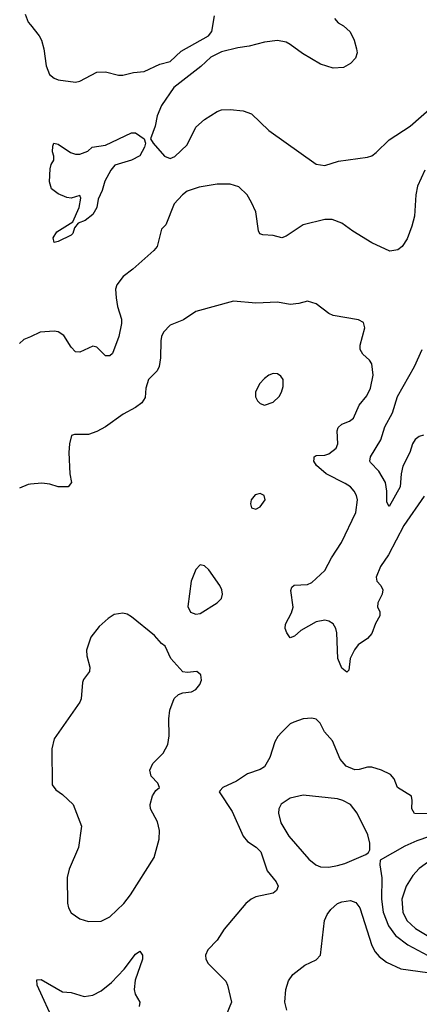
# Model space of a CAD drawing. Header units: inches. Extents: x 1682530 to 1839546, y 640742 to 791647.
# Tile 205 of 256: x 1689950 to 1691811, y 712360 to 716945. Entities that reach past the tile are written whole.
import ezdxf

# ---------------------------------------------------------------- set-up
doc = ezdxf.new("R2010")
doc.units = ezdxf.units.IN
doc.header["$MEASUREMENT"] = 0
doc.layers.add('B6781', color=7, linetype='Continuous')
doc.layers.add('B6791', color=7, linetype='Continuous')

msp = doc.modelspace()

# ---------------------------------------------------------------- linework, layer by layer
at = {"layer": 'B6781', "color": 5}
for points, elevation in [([(1689975.1, 716970), (1689990, 716933.4), (1690000, 716920.8)], 660), ([(1690000, 715469), (1689970, 715455.3), (1689950, 715436.8)], 660), ([(1690000, 714782.1), (1689990, 714781.2), (1689950, 714763.9)], 680)]:
    msp.add_lwpolyline(points, dxfattribs=dict(at, elevation=elevation))
at = {"layer": 'B6791', "color": 5}
for points, elevation in [([(1690000, 716920.8), (1690040.5, 716870), (1690050.9, 716850), (1690062.1, 716810), (1690073.8, 716730), (1690089.2, 716690), (1690110, 716672), (1690130, 716665.3), (1690210, 716654.4), (1690230, 716658.4), (1690310, 716701.3), (1690350, 716701.6), (1690410, 716686), (1690430, 716686), (1690480.4, 716699.6), (1690530, 716704), (1690602.1, 716737.9), (1690650.4, 716749.6), (1690701.4, 716798.6), (1690829.7, 716870), (1690844.2, 716890), (1690856.8, 716963.2)], 660), ([(1691415.1, 716950), (1691432.7, 716930), (1691457, 716917), (1691488, 716888), (1691507.2, 716850), (1691518.5, 716810), (1691520.5, 716790), (1691514.1, 716765.9), (1691490, 716741.3), (1691457.4, 716722.6), (1691410, 716719.6), (1691350, 716737.2), (1691267, 716787), (1691210, 716830.2), (1691190, 716840.2), (1691150, 716848.4), (1691090, 716840.5), (1691018.4, 716821.6), (1690965.4, 716814.6), (1690890, 716795), (1690839.3, 716770), (1690793.1, 716726.9), (1690668.4, 716630), (1690610, 716546), (1690590, 716497.3), (1690580.8, 716450), (1690559.7, 716390), (1690570.8, 716370), (1690623.6, 716310), (1690650, 716298.9), (1690672.6, 716307.4), (1690730, 716362.4), (1690770, 716444.2), (1690810, 716480.4), (1690870, 716517.8), (1690890, 716524.6), (1690930, 716527.4), (1690990, 716521), (1691030, 716506.2), (1691110, 716429), (1691330, 716272.3), (1691370, 716266.6), (1691434.4, 716285.6), (1691570, 716305.1), (1691590, 716311.5), (1691610, 716326), (1691670, 716386), (1691768.2, 716450), (1691870, 716539)], 640), ([(1691835.9, 716244.1), (1691802.8, 716170), (1691793.8, 716130), (1691787.9, 716030), (1691776.5, 715983.5), (1691754.8, 715925.2), (1691730, 715889.2), (1691710, 715872.7), (1691673.2, 715866.8), (1691590, 715906.3), (1691500.9, 715960.9), (1691450, 715998), (1691404.8, 716015.2), (1691370, 716014.3), (1691270, 715989.7), (1691190, 715936.3), (1691170, 715929.7), (1691130, 715939.7), (1691082.7, 715942.7), (1691068.1, 715948.1), (1691061.7, 715961.7), (1691049.7, 716049.7), (1691030, 716093.2), (1691009.5, 716130), (1690970, 716167.3), (1690930, 716179.6), (1690870, 716178.4), (1690785.6, 716165.6), (1690730, 716147.3), (1690708, 716130), (1690670, 716087), (1690630, 715989.3), (1690610.4, 715969.6), (1690590, 715889.6), (1690574, 715870), (1690477, 715783), (1690431.5, 715748.5), (1690403.1, 715710), (1690396.5, 715690), (1690398.5, 715650), (1690404.7, 715610), (1690423.6, 715550), (1690423.6, 715530), (1690411.3, 715470), (1690381.6, 715390), (1690370, 715379.6), (1690350, 715380.5), (1690310, 715419.5), (1690290, 715425.1), (1690230, 715397.4), (1690210, 715398.7), (1690190, 715419.5), (1690154.9, 715474.9), (1690130, 715491.1), (1690110, 715495.4), (1690046, 715490), (1690000, 715469)], 660), ([(1691833.9, 714726.1), (1691738.9, 714590), (1691666.4, 714453.6), (1691630, 714398.7), (1691609.2, 714350), (1691612.2, 714330), (1691632.2, 714310), (1691641.5, 714290), (1691637.2, 714270), (1691617.8, 714230), (1691616.5, 714210), (1691626.7, 714190), (1691626.3, 714170), (1691606.6, 714133.4), (1691590, 714087), (1691570, 714063.4), (1691525.7, 714034.3), (1691509, 714011), (1691489.1, 713970), (1691483, 713917), (1691472.9, 713907.1), (1691450, 713925.1), (1691430.7, 713970.7), (1691426.3, 714090), (1691422.3, 714110), (1691410, 714132.3), (1691390, 714144.5), (1691370, 714148.8), (1691330, 714141.5), (1691259.5, 714100.5), (1691230, 714074.3), (1691210, 714067), (1691193.3, 714090), (1691185.4, 714110), (1691188.2, 714130), (1691216.1, 714183.9), (1691222.9, 714210), (1691212.5, 714287.5), (1691216.9, 714303.1), (1691228.2, 714311.8), (1691290, 714315), (1691310, 714324.6), (1691370, 714380.2), (1691401, 714439), (1691447.7, 714510), (1691514.5, 714650), (1691522.3, 714710), (1691518.5, 714730), (1691507.9, 714750), (1691489.9, 714769.9), (1691466, 714786), (1691376.2, 714830), (1691331.7, 714870), (1691320.2, 714890), (1691320.4, 714899.6), (1691321, 714910), (1691330, 714916.5), (1691370, 714917.8), (1691390, 714923.5), (1691423.5, 714950), (1691431.2, 714970), (1691427.8, 715030), (1691433.4, 715046.6), (1691450, 715061.6), (1691484.9, 715075.1), (1691504.4, 715090), (1691530.7, 715150), (1691565.9, 715194.1), (1691582.8, 715230), (1691595.6, 715290), (1691590, 715342), (1691579.1, 715359.1), (1691547, 715387), (1691535.1, 715410), (1691535.1, 715430), (1691556.8, 715510), (1691550, 715535.6), (1691527.6, 715547.6), (1691410, 715567.8), (1691390, 715577.6), (1691330, 715622), (1691290, 715635.1), (1691250, 715623.1), (1691210, 715619.3), (1691150, 715629.8), (1691050, 715625), (1690945.5, 715634.5), (1690770, 715585.6), (1690712.5, 715547.5), (1690650, 715522), (1690620.4, 715490), (1690610.4, 715470), (1690607.4, 715450), (1690605.8, 715370), (1690599.6, 715330), (1690590, 715309.6), (1690549.1, 715270), (1690537.6, 715230), (1690533.8, 715186.2), (1690519, 715161), (1690490, 715139.1), (1690431.8, 715108.2), (1690350, 715049.6), (1690310, 715027.6), (1690270, 715014), (1690206, 715014), (1690191.1, 715008.9), (1690181.6, 714970), (1690179.5, 714930), (1690184.2, 714830), (1690191.7, 714790), (1690175.5, 714770), (1690130, 714769.9), (1690090, 714782.2), (1690053.6, 714786.4), (1690000, 714782.1)], 680), ([(1691830, 715009.8), (1691810, 715004.5), (1691791.6, 714990), (1691778.2, 714970), (1691766, 714930), (1691734.6, 714865.4), (1691726.2, 714830), (1691720.7, 714770), (1691670, 714678), (1691659.1, 714699.1), (1691659.8, 714750), (1691652.8, 714790), (1691622.2, 714842.2), (1691583.6, 714883.6), (1691580.4, 714890), (1691583.5, 714910), (1691631.3, 714988.7), (1691650.6, 715050), (1691686.1, 715113.9), (1691709.6, 715190.4), (1691788.3, 715330), (1691823.2, 715410)], 660), ([(1691890, 713247), (1691788.6, 713248.6), (1691775.1, 713270), (1691777.8, 713310), (1691773.5, 713330), (1691709.6, 713370), (1691693.6, 713410), (1691676.2, 713430), (1691635.1, 713450), (1691590, 713463.9), (1691570, 713464.4), (1691530, 713453.1), (1691510, 713452.7), (1691470, 713469.8), (1691442.4, 713502.4), (1691407.1, 713587.1), (1691369.8, 713629.8), (1691349.6, 713670), (1691330, 713687.8), (1691310, 713693.3), (1691270, 713689.8), (1691225.8, 713674.2), (1691210, 713665.7), (1691170, 713628), (1691152, 713608), (1691137.7, 713582.3), (1691114.5, 713510), (1691090, 713466.8), (1691070, 713453), (1691010, 713434.2), (1690960.1, 713399.9), (1690896.3, 713370), (1690883.9, 713356.1), (1690879.1, 713350), (1690938.7, 713258.7), (1690990, 713142.6), (1691010, 713118.6), (1691051.7, 713091.7), (1691072.9, 713070), (1691101.8, 712981.8), (1691144.4, 712930), (1691153.2, 712910), (1691146, 712890), (1691130, 712878.2), (1691050, 712860.3), (1691027.2, 712850), (1691002.3, 712830), (1690901.3, 712710), (1690870, 712659.7), (1690826.1, 712613.9), (1690814.6, 712590), (1690816, 712570), (1690827, 712550), (1690910, 712467.7), (1690918.3, 712450), (1690935.8, 712370), (1690912, 712310)], 720), ([(1691858, 713142), (1691798.5, 713121.5), (1691743.6, 713096.4), (1691628.2, 713031.8), (1691626.4, 713010), (1691636.6, 712950), (1691634.4, 712850), (1691641.9, 712790), (1691666.4, 712726.4), (1691700.4, 712680.4), (1691756.7, 712636.7), (1691850, 712587.9)], 740), ([(1691193.8, 712333.8), (1691184.1, 712370), (1691189, 712430), (1691201.2, 712470), (1691221.2, 712498.8), (1691277.9, 712542.1), (1691330, 712567.8), (1691350.6, 712590), (1691369.9, 712750), (1691381.2, 712778.8), (1691397.9, 712802.1), (1691429.7, 712830), (1691450, 712837.6), (1691490, 712843.2), (1691514.8, 712834.8), (1691532.9, 712810), (1691590, 712634), (1691604.6, 712604.6), (1691623.3, 712583.3), (1691657.4, 712557.4), (1691725, 712525), (1691849, 712509)], 720), ([(1690113.3, 712270), (1690031.1, 712450), (1690030, 712474), (1690050, 712475.6), (1690150, 712419.2), (1690190, 712415), (1690250, 712396.1), (1690290, 712402.3), (1690330, 712422.8), (1690378.2, 712461.8), (1690436.4, 712523.6), (1690490, 712594), (1690510, 712607.7), (1690522.4, 712590), (1690522.3, 712570), (1690487.9, 712472.1), (1690483.2, 712430), (1690487.5, 712407.5), (1690508.9, 712370), (1690506.5, 712350)], 680)]:
    msp.add_lwpolyline(points, dxfattribs=dict(at, elevation=elevation))
for points, elevation in [([(1690110, 715907.3), (1690106.6, 715930), (1690123.5, 715956.5), (1690196.9, 716003.1), (1690226.6, 716070), (1690234.6, 716114.6), (1690230, 716126), (1690190, 716114), (1690170, 716117.2), (1690130, 716134), (1690098, 716158), (1690089.2, 716190), (1690092.7, 716250), (1690097.2, 716270), (1690108.9, 716291.1), (1690109, 716310), (1690102.7, 716330), (1690103.7, 716356.3), (1690109.3, 716370.7), (1690130, 716366), (1690186, 716326), (1690210, 716318.7), (1690230, 716318.4), (1690266.7, 716333.3), (1690288.2, 716351.8), (1690350, 716361.3), (1690470, 716418.3), (1690490, 716417.7), (1690529, 716390), (1690536, 716370), (1690531.8, 716351.8), (1690510, 716311.2), (1690470, 716291.1), (1690392.8, 716267.2), (1690374.9, 716245.1), (1690346.2, 716193.8), (1690333.7, 716150), (1690315.8, 716110), (1690308.7, 716070), (1690290, 716038.4), (1690254.9, 716010), (1690222.8, 715997.3), (1690204.9, 715975.1), (1690198, 715950), (1690190, 715941.3), (1690130, 715912)], 640), ([(1691130, 715296.9), (1691110, 715289.7), (1691090, 715274.7), (1691066.7, 715250), (1691048.4, 715210), (1691048.4, 715188.4), (1691057.3, 715170), (1691070, 715157.3), (1691090, 715150.6), (1691130, 715163.7), (1691158.3, 715190), (1691169.7, 715210), (1691177.2, 715237.3), (1691176.4, 715270), (1691165.3, 715285.3), (1691150, 715295.4)], 720), ([(1691070, 714738.4), (1691047, 714733), (1691027.3, 714710), (1691024, 714690), (1691030, 714672), (1691050, 714665.5), (1691070, 714677.3), (1691093.6, 714710), (1691089, 714730)], 720), ([(1690790, 714406), (1690770, 714385.2), (1690748.2, 714330), (1690732.2, 714212.2), (1690745.9, 714185.9), (1690770, 714176.9), (1690790, 714180.8), (1690870, 714230.4), (1690889.6, 714250), (1690893.7, 714270), (1690890.8, 714290.8), (1690881.6, 714310), (1690830, 714382.9), (1690810, 714402)], 720), ([(1690430, 714181.5), (1690390, 714174.8), (1690362.5, 714157.5), (1690320.1, 714119.9), (1690281.7, 714070), (1690261.1, 714010), (1690262.5, 713982.5), (1690276.9, 713930), (1690274.9, 713910), (1690247.1, 713872.9), (1690241.8, 713858.2), (1690236.7, 713783.3), (1690230, 713767), (1690110, 713597.2), (1690099.5, 713550), (1690102, 713382), (1690119.1, 713359.1), (1690150, 713337.3), (1690199.1, 713290), (1690237.3, 713190), (1690224.3, 713090), (1690180.5, 712990), (1690171, 712951), (1690172.1, 712832.1), (1690177.1, 712810), (1690190, 712787.1), (1690230, 712758), (1690270, 712746.7), (1690330, 712747.3), (1690370, 712767.6), (1690435.4, 712830), (1690465.6, 712870), (1690575.5, 713044.5), (1690599.8, 713130), (1690600.9, 713170), (1690592.1, 713210), (1690558.9, 713270), (1690558.3, 713290), (1690568.3, 713331.7), (1690584, 713356), (1690601.2, 713370), (1690593.2, 713390), (1690562, 713422), (1690556.4, 713450), (1690570, 713482.4), (1690617.6, 713530), (1690639.6, 713570), (1690646.3, 713610), (1690644.4, 713690), (1690648.5, 713730), (1690670, 713784), (1690690, 713802.8), (1690710, 713811), (1690750, 713816), (1690770, 713826.8), (1690789.2, 713850), (1690797, 713870), (1690794.1, 713894.1), (1690775.3, 713910), (1690730, 713905.2), (1690710, 713909.2), (1690654.5, 713970), (1690627.6, 714027.6), (1690610, 714040.9), (1690578.4, 714078.4), (1690470, 714164.2), (1690450, 714176.4)], 720), ([(1691270, 713334), (1691210, 713319.9), (1691168.1, 713291.9), (1691156.8, 713270), (1691154.5, 713250), (1691165.7, 713205.7), (1691203.3, 713143.3), (1691296.7, 713036.7), (1691328.4, 713010), (1691350, 713000.2), (1691390, 712998.4), (1691430, 713006.8), (1691464.1, 713015.9), (1691561.3, 713058.7), (1691573.4, 713066.6), (1691579.7, 713080.3), (1691581, 713110), (1691570.8, 713150), (1691520.7, 713250), (1691490.8, 713290), (1691454, 713310), (1691430, 713316.6)], 740), ([(1692150, 713067.6), (1691950, 713064.4), (1691907, 713053), (1691866.4, 713033.6), (1691810, 712992.1), (1691779.8, 712960.2), (1691749.3, 712910.7), (1691729.1, 712850), (1691733.2, 712790), (1691753, 712750), (1691793.5, 712713.5), (1691870, 712667.5), (1691930.8, 712650.8), (1692010, 712647.6), (1692090, 712672), (1692195.6, 712724.4), (1692238.6, 712761.4), (1692314.5, 712850), (1692335.8, 712884.2), (1692342.8, 712930), (1692339.8, 712950), (1692329.8, 712970), (1692293.9, 713013.9), (1692250, 713038.7)], 760)]:
    msp.add_lwpolyline(points, close=True, dxfattribs=dict(at, elevation=elevation))

doc.saveas('drawing.dxf')
